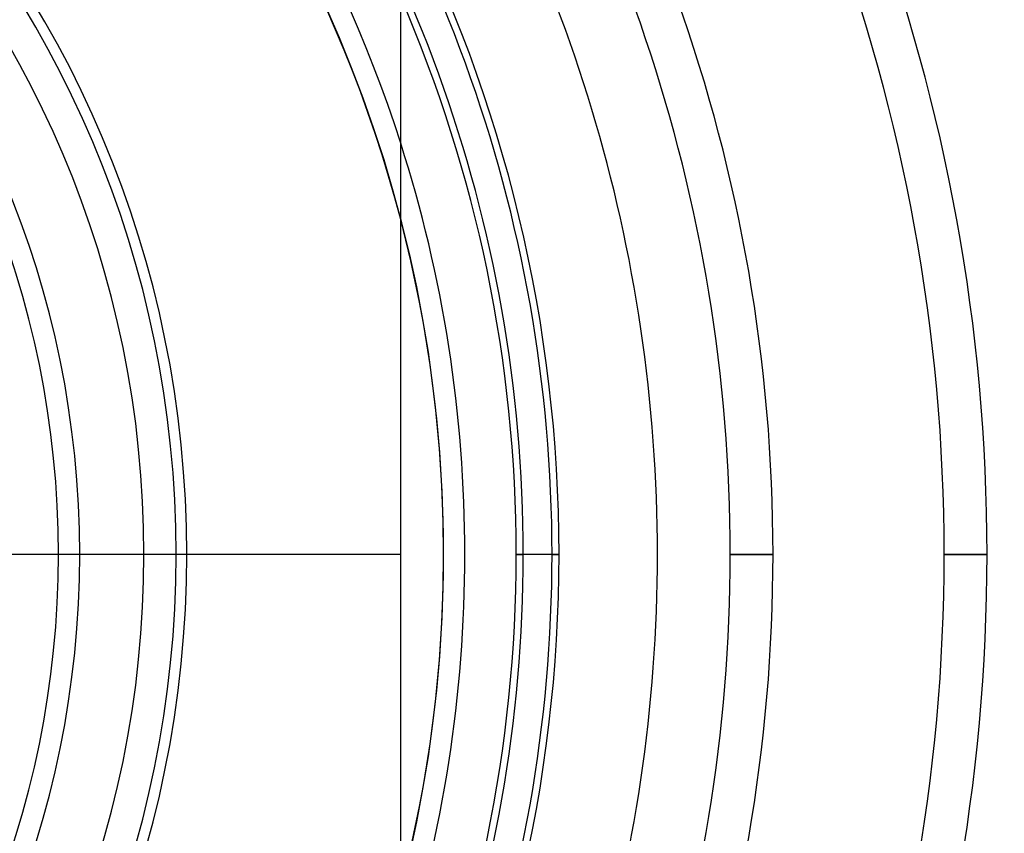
# Model space of a CAD drawing. Header units: millimetres. Extents: x -270 to 270, y -270 to 270.
# Tile 38 of 56: x 43 to 89, y -13 to 25. Entities that reach past the tile are written whole.
import ezdxf

# ---------------------------------------------------------------- set-up
doc = ezdxf.new("R2010")
doc.units = ezdxf.units.MM
doc.layers.add('MAIN-1', color=7, linetype='Continuous')
doc.layers.add('MAIN-2', color=7, linetype='Continuous')

msp = doc.modelspace()

# ---------------------------------------------------------------- linework, layer by layer
at = {"layer": 'MAIN-1'}
for p, q in [((60.45, 0), (60.45, 48.36)), ((67.905, 0), (65.891, 0)), ((77.98, 0), (75.966, 0)), ((88.055, 0), (86.041, 0)), ((60.45, 0), (-60.45, 0)), ((60.45, -48.36), (60.45, 0))]:
    msp.add_line(p, q, dxfattribs=at)
for radius, start, end in [(108.206, 0, 41.79744), (106.191, 0, 41.8678), (98.13, 0, 41.46822), (96.115, 0, 41.54357), (88.055, 0, 41.06354), (86.04, 0, 41.1445), (77.981, 0, 39.22091), (75.966, 0, 37.27331), (72.54, 0, 33.55734), (67.906, 0, 27.10062), (65.891, 0, 23.44664), (63.472, 0, 17.75281), (62.472, 345.38104, 14.61896), (77.981, 320.77909, 0), (75.966, 322.72669, 0), (65.891, 336.55336, 0), (67.906, 332.89938, 0), (72.54, 326.44266, 0), (86.04, 318.8555, 0), (88.055, 318.93646, 0), (96.115, 318.45643, 0), (98.13, 318.53178, 0), (106.191, 318.1322, 0), (108.206, 318.20256, 0), (63.472, 342.24719, 0)]:
    msp.add_arc((0, 0), radius, start, end, dxfattribs=at)
at = {"layer": 'MAIN-2'}
for p, q in [((45.338, 0), (45.338, 0)), ((50.375, 0), (50.375, 0)), ((50.375, 0), (50.375, 0)), ((65.891, 0), (66.22, 0)), ((67.576, 0), (67.905, 0)), ((72.54, 0), (72.54, 0)), ((75.966, 0), (77.98, 0)), ((86.041, 0), (88.055, 0)), ((48.36, 0), (48.36, 0)), ((63.472, 0), (63.472, 0)), ((63.472, 0), (63.472, 0))]:
    msp.add_line(p, q, dxfattribs=at)
for radius, start, end in [(213, 0, 180.00002), (212, 0, 180.00002), (202.5, 0, 89.99998), (201.5, 0, 89.99998), (62.472, 270.00002, 89.99998), (62.472, 14.61896, 75.38108), (63.472, 17.75281, 72.24723), (50.375, 0, 180), (49.875, 270, 90), (48.36, 0, 90), (45.337, 0, 180), (44.337, 270, 90), (67.576, 0, 40.0352), (66.22, 0, 39.93332), (213, 179.99998, 0), (212, 179.99998, 0), (50.375, 180, 0), (45.337, 180, 0), (202.5, 270.00002, 0), (201.5, 270.00002, 0), (66.22, 320.06668, 0), (67.576, 319.9648, 0), (48.36, 270, 0)]:
    msp.add_arc((0, 0), radius, start, end, dxfattribs=at)

doc.saveas('drawing.dxf')
